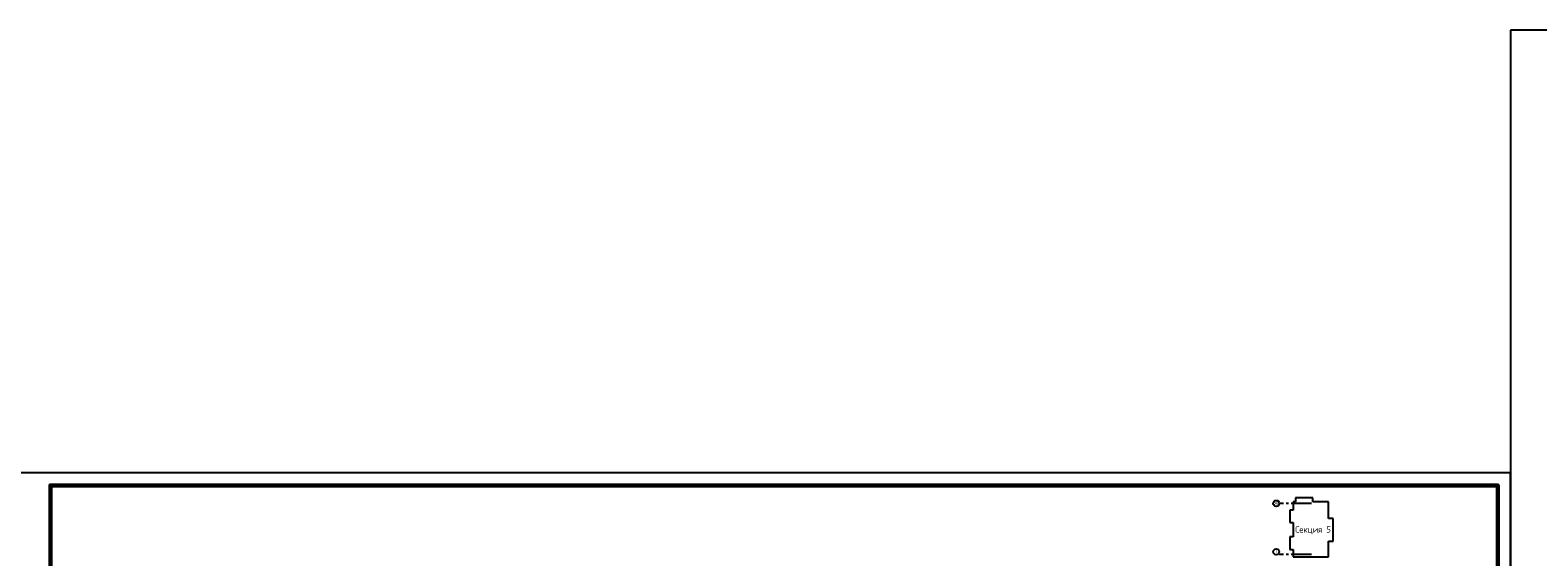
# Model space of a CAD drawing. Header units: millimetres. Extents: x 40580 to 559114, y -343730 to 81020.
# Tile 250 of 256: x 231325 to 290594, y -58102 to -37394. Entities that reach past the tile are written whole.
import ezdxf
from ezdxf.enums import TextEntityAlignment as Align

# ---------------------------------------------------------------- set-up
doc = ezdxf.new("R2010")
doc.units = ezdxf.units.MM
doc.linetypes.add('______5', pattern=[1100, 800, -100, 100, -100])
doc.layers.add('0.05', color=7, linetype='Continuous', lineweight=5)
doc.layers.add('Standard', color=7, linetype='Continuous', lineweight=25)
doc.layers.add('________________', color=7, linetype='Continuous')
doc.layers.add('Тонкие', color=7, linetype='Continuous')
doc.styles.add('ISOCPEUR', font='isocpeur.ttf')
doc.styles.add('ГОСТ 2.304', font='isocpeur.ttf')

# ---------------------------------------------------------------- blocks, each defined once
blk = doc.blocks.new('Из_буфера21367')
at = {"linetype": 'Continuous', "lineweight": 25, "ltscale": 100}
blk.add_lwpolyline([(33, 0), (59433, 0), (59433, 42000), (33, 42000), (33, 0)], dxfattribs=at)
blk.add_lwpolyline([(33, 0), (59433, 0), (59433, 42000), (33, 42000), (33, 0)], dxfattribs=at)
at = {"linetype": 'Continuous', "lineweight": 60, "ltscale": 100}
blk.add_lwpolyline([(2033, 500), (58933, 500), (58933, 41500), (2033, 41500), (2033, 500)], dxfattribs=at)
blk = doc.blocks.new('Из_буфера8386')
at = {"linetype": 'Continuous', "lineweight": 60}
for p, q in [((2062, 15500), (62, 15500)), ((562, 9000), (562, 15500)), ((2062, 500), (2062, 15500)), ((562, 14500), (2062, 14500)), ((562, 13000), (2062, 13000)), ((562, 11000), (2062, 11000)), ((62, 9000), (2062, 9000)), ((862, 500), (862, 9000)), ((1362, 500), (1362, 9000)), ((862, 6500), (2062, 6500)), ((862, 3000), (2062, 3000)), ((2062, 500), (862, 500))]:
    blk.add_line(p, q, dxfattribs=at)
at = {"linetype": 'Continuous', "lineweight": 25}
for p, q in [((1062, 9000), (1062, 15500)), ((1562, 9000), (1562, 15500))]:
    blk.add_line(p, q, dxfattribs=at)
at = {"linetype": 'Continuous', "lineweight": 25, "ltscale": 100}
blk.add_lwpolyline([(62, 59400), (62, 0), (42062, 0), (42062, 59400), (62, 59400)], dxfattribs=at)
blk.add_lwpolyline([(62, 59400), (62, 0), (42062, 0), (42062, 59400), (62, 59400)], dxfattribs=at)
at = {"linetype": 'Continuous', "lineweight": 60, "ltscale": 100}
blk.add_lwpolyline([(2062, 58900), (2062, 500), (41562, 500), (41562, 58900), (2062, 58900)], dxfattribs=at)
at = {"linetype": 'Continuous', "lineweight": 25, "style": 'ГОСТ 2.304'}
blk.add_text('Согласовано', height=300, rotation=90, dxfattribs=at).set_placement((450, 9200))
blk.add_text('Подп. и дата', height=300, rotation=90, dxfattribs=at).set_placement((1112, 4750), align=Align.MIDDLE_CENTER)
at = {"linetype": 'Continuous', "lineweight": 25, "style": 'ГОСТ 2.304', "width": 0.7}
blk.add_text('Инв. № подл.', height=300, rotation=90, dxfattribs=at).set_placement((1112, 1750), align=Align.MIDDLE_CENTER)
at = {"linetype": 'Continuous', "lineweight": 25, "ltscale": 100, "style": 'ГОСТ 2.304'}
blk.add_text('Формат', height=250, dxfattribs=at).set_placement((39655, 117), align=Align.CENTER)
blk.add_text('A2', height=250, dxfattribs=at).set_placement((41455, 117))

msp = doc.modelspace()

# ---------------------------------------------------------------- linework, layer by layer
at = {"layer": '________________', "color": 7, "linetype": 'Continuous'}
for p, q in [((280968.6, -56265.5), (280843.6, -56265.5)), ((280843.6, -56265.5), (280843.6, -56757.5)), ((281068.6, -55935.5), (280968.6, -55935.5)), ((280968.6, -55935.5), (280968.6, -56265.5)), ((281748.6, -55782.5), (281068.6, -55782.5)), ((281068.6, -55782.5), (281068.6, -55935.5)), ((281748.6, -55935.5), (281748.6, -55782.5)), ((282358.6, -55935.5), (281748.6, -55935.5)), ((282358.6, -56594.5), (282358.6, -55935.5)), ((280843.6, -56757.5), (280968.6, -56757.5)), ((280968.6, -56757.5), (280968.6, -57317.5)), ((282542.6, -56594.5), (282358.6, -56594.5)), ((282358.6, -56594.5), (282358.6, -56594.5)), ((282542.6, -57480.5), (282542.6, -56594.5)), ((280968.6, -57317.5), (280843.6, -57317.5)), ((280843.6, -57317.5), (280843.6, -57809.5)), ((282358.6, -58099.5), (282358.6, -57480.5)), ((282358.6, -57480.5), (282542.6, -57480.5)), ((280843.6, -57809.5), (280968.6, -57809.5)), ((280968.6, -57809.5), (280968.6, -58099.5)), ((280968.6, -58099.5), (282358.6, -58099.5))]:
    msp.add_line(p, q, dxfattribs=at)
at = {"layer": 'Standard', "color": 7, "linetype": '______5'}
for p, q in [((281697.6, -56003.5), (280427.6, -56003.5)), ((281697.6, -58004.5), (280427.6, -58004.5))]:
    msp.add_line(p, q, dxfattribs=at)
at = {"layer": 'Standard', "color": 7, "linetype": 'Continuous'}
for centre in [(280307.6, -56003.5), (280307.6, -57904.5)]:
    msp.add_circle(centre, 120, dxfattribs=at)

# ---------------------------------------------------------------- block references
at = {"layer": '0.05', "ltscale": 50}
msp.add_blockref('Из_буфера21367', (230087.3, -96794), dxfattribs=at)
at = {"layer": 'Тонкие'}
msp.add_blockref('Из_буфера8386', (289458, -96794), dxfattribs=at)

# ---------------------------------------------------------------- texts
at = {"layer": 'Standard', "color": 7, "linetype": 'Continuous', "style": 'ISOCPEUR'}
for s, height, p, p2 in [('Я', 150, (280246.1, -56054.6), (280366.1, -56054.6)), ('Секция 5', 250, (281056.5, -57150.9), (282456.5, -57150.9)), ('Т', 150, (280246.1, -57955.6), (280366.1, -57955.6))]:
    msp.add_text(s, height=height, dxfattribs=at).set_placement(p, p2, align=Align.FIT)

doc.saveas('drawing.dxf')
